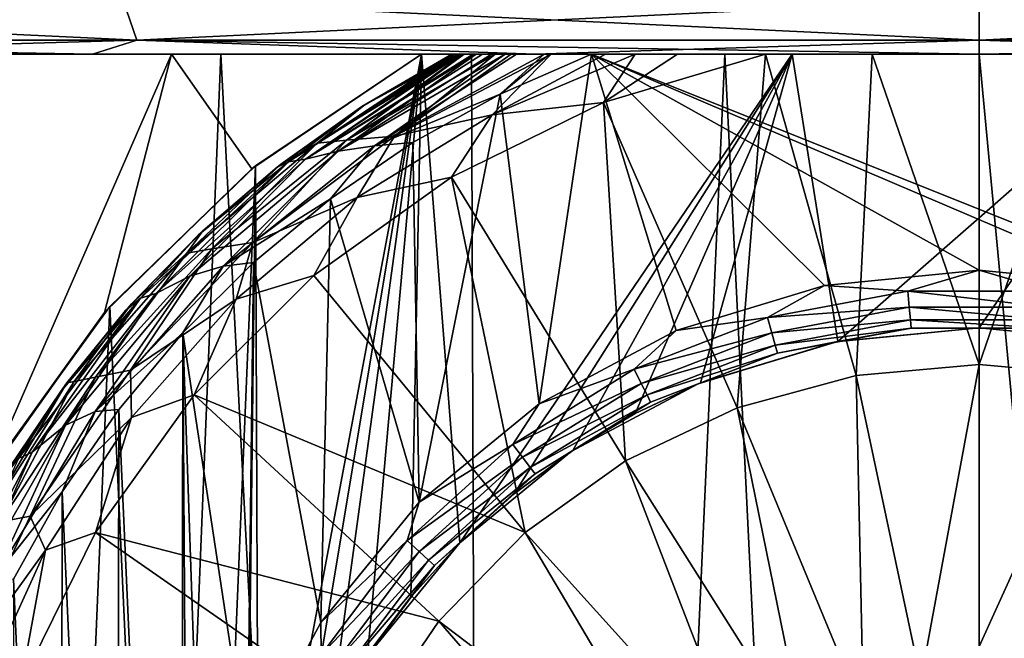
# Model space of a CAD drawing. Header units: metres. Extents: x -147 to 182, y -23 to 81.
# Tile 159 of 212: x 73.17 to 76.59, y 68.07 to 70.22. Entities that reach past the tile are written whole.
import ezdxf

# ---------------------------------------------------------------- set-up
doc = ezdxf.new("R2010")
doc.units = ezdxf.units.M
doc.layers.add('solid_ORA153_SW0001', color=7, linetype='CONTINUOUS')

msp = doc.modelspace()

# ---------------------------------------------------------------- linework, layer by layer
at = {"layer": 'solid_ORA153_SW0001'}
for points in [[(70.58342, 70.290489, -27.835304), (73.525414, 70.290489, -28.301271), (70.681023, 70.148033, -27.376127)], [(70.58342, 70.290489, 27.835304), (70.681023, 70.148033, 27.376127), (73.574486, 70.148033, 27.834406)], [(73.525414, 70.290489, 28.301271), (70.58342, 70.290489, 27.835304), (73.574486, 70.148033, 27.834406)], [(73.525414, 70.290489, -28.301271), (73.574486, 70.148033, -27.834406), (70.681023, 70.148033, -27.376127)], [(73.525414, 70.290489, -28.301271), (76.5, 70.290489, -28.457163), (73.574486, 70.148033, -27.834406)], [(73.525414, 70.290489, 28.301271), (73.574486, 70.148033, 27.834406), (76.5, 70.148033, 27.987726)], [(76.5, 70.290489, 28.457163), (73.525414, 70.290489, 28.301271), (76.5, 70.148033, 27.987726)], [(76.5, 70.290489, -28.457163), (76.5, 70.148033, -27.987726), (73.574486, 70.148033, -27.834406)], [(79.474586, 70.290489, -28.301271), (79.425514, 70.148033, -27.834406), (76.5, 70.148033, -27.987726)], [(76.5, 70.290489, -28.457163), (79.474586, 70.290489, -28.301271), (76.5, 70.148033, -27.987726)], [(76.5, 70.290489, 28.457163), (76.5, 70.148033, 27.987726), (79.425514, 70.148033, 27.834406)], [(79.474586, 70.290489, 28.301271), (76.5, 70.290489, 28.457163), (79.425514, 70.148033, 27.834406)], [(70.681023, 70.148033, -27.376127), (73.574486, 70.148033, -27.834406), (71.892181, 70.099998, -27.111214)], [(70.681023, 70.148033, 27.376127), (71.892204, 70.099998, 27.111217), (73.42009, 70.099998, 27.326986)], [(73.574486, 70.148033, 27.834406), (70.681023, 70.148033, 27.376127), (73.42009, 70.099998, 27.326986)], [(73.574486, 70.148033, -27.834406), (73.420067, 70.099998, -27.326982), (71.892181, 70.099998, -27.111214)], [(73.574486, 70.148033, -27.834406), (74.95755, 70.099998, -27.456709), (73.420067, 70.099998, -27.326982)], [(73.574486, 70.148033, 27.834406), (73.42009, 70.099998, 27.326986), (74.957581, 70.099998, 27.456709)], [(73.574486, 70.148033, -27.834406), (76.5, 70.148033, -27.987726), (74.95755, 70.099998, -27.456709)], [(73.574486, 70.148033, 27.834406), (74.957581, 70.099998, 27.456709), (76.500015, 70.099998, 27.499998)], [(76.5, 70.148033, 27.987726), (73.574486, 70.148033, 27.834406), (76.500015, 70.099998, 27.499998)], [(76.5, 70.148033, -27.987726), (76.499985, 70.099998, -27.499998), (74.95755, 70.099998, -27.456709)], [(79.425514, 70.148033, -27.834406), (78.042419, 70.099998, -27.456709), (76.499985, 70.099998, -27.499998)], [(76.5, 70.148033, -27.987726), (79.425514, 70.148033, -27.834406), (76.499985, 70.099998, -27.499998)], [(76.5, 70.148033, 27.987726), (76.500015, 70.099998, 27.499998), (78.04245, 70.099998, 27.456709)], [(79.425514, 70.148033, 27.834406), (76.5, 70.148033, 27.987726), (78.04245, 70.099998, 27.456709)], [(75.616676, 70.099998, 12.969954), (52.42701, 70.099998, 13.294406), (51.719208, 70.099998, 11.923185)], [(74.737373, 70.099998, 12.879951), (75.616676, 70.099998, 12.969954), (51.719208, 70.099998, 11.923185)], [(73.86631, 70.099998, 12.730424), (74.737373, 70.099998, 12.879951), (51.719208, 70.099998, 11.923185)], [(73.007347, 70.099998, 12.522035), (73.86631, 70.099998, 12.730424), (51.719208, 70.099998, 11.923185)], [(52.426998, 70.099998, -13.294382), (53.210632, 70.099998, -14.623789), (100.57299, 70.099998, -13.294406)], [(78.436493, 70.099998, -12.85496), (52.426998, 70.099998, -13.294382), (100.57299, 70.099998, -13.294406)], [(74.563507, 70.099998, -12.85496), (52.426998, 70.099998, -13.294382), (78.436493, 70.099998, -12.85496)], [(73.694511, 70.099998, -12.693667), (72.838432, 70.099998, -12.473688), (52.426998, 70.099998, -13.294382)], [(74.563507, 70.099998, -12.85496), (73.694511, 70.099998, -12.693667), (52.426998, 70.099998, -13.294382)], [(99.789368, 70.099998, 14.623789), (53.210648, 70.099998, 14.623813), (52.42701, 70.099998, 13.294406)], [(100.572998, 70.099998, 13.294382), (99.789368, 70.099998, 14.623789), (52.42701, 70.099998, 13.294406)], [(76.5, 70.099998, 13), (100.572998, 70.099998, 13.294382), (52.42701, 70.099998, 13.294406)], [(75.616676, 70.099998, 12.969954), (76.5, 70.099998, 13), (52.42701, 70.099998, 13.294406)], [(53.210632, 70.099998, -14.623789), (99.789352, 70.099998, -14.623813), (100.57299, 70.099998, -13.294406)], [(53.210632, 70.099998, -14.623789), (54.067528, 70.099998, -15.907048), (99.789352, 70.099998, -14.623813)], [(98.932472, 70.099998, 15.907048), (54.067543, 70.099998, 15.90707), (53.210648, 70.099998, 14.623813)], [(99.789368, 70.099998, 14.623789), (98.932472, 70.099998, 15.907048), (53.210648, 70.099998, 14.623813)], [(54.067528, 70.099998, -15.907048), (98.932457, 70.099998, -15.90707), (99.789352, 70.099998, -14.623813)], [(54.067528, 70.099998, -15.907048), (54.994949, 70.099998, -17.140093), (98.932457, 70.099998, -15.90707)], [(98.005051, 70.099998, 17.140093), (54.994965, 70.099998, 17.140114), (54.067543, 70.099998, 15.90707)], [(98.932472, 70.099998, 15.907048), (98.005051, 70.099998, 17.140093), (54.067543, 70.099998, 15.90707)], [(54.994949, 70.099998, -17.140093), (98.005035, 70.099998, -17.140114), (98.932457, 70.099998, -15.90707)], [(54.994949, 70.099998, -17.140093), (55.990131, 70.099998, -18.319256), (98.005035, 70.099998, -17.140114)], [(97.009872, 70.099998, 18.319256), (55.990147, 70.099998, 18.319275), (54.994965, 70.099998, 17.140114)], [(98.005051, 70.099998, 17.140093), (97.009872, 70.099998, 18.319256), (54.994965, 70.099998, 17.140114)], [(55.990131, 70.099998, -18.319256), (97.00985, 70.099998, -18.319275), (98.005035, 70.099998, -17.140114)], [(55.990131, 70.099998, -18.319256), (57.049942, 70.099998, -19.440811), (97.00985, 70.099998, -18.319275)], [(95.950058, 70.099998, 19.440811), (57.049961, 70.099998, 19.44083), (55.990147, 70.099998, 18.319275)], [(97.009872, 70.099998, 18.319256), (95.950058, 70.099998, 19.440811), (55.990147, 70.099998, 18.319275)], [(57.049942, 70.099998, -19.440811), (95.950043, 70.099998, -19.44083), (97.00985, 70.099998, -18.319275)], [(57.049942, 70.099998, -19.440811), (58.170918, 70.099998, -20.501089), (95.950043, 70.099998, -19.44083)], [(94.829086, 70.099998, 20.501089), (58.170937, 70.099998, 20.501106), (57.049961, 70.099998, 19.44083)], [(95.950058, 70.099998, 19.440811), (94.829086, 70.099998, 20.501089), (57.049961, 70.099998, 19.44083)], [(58.170918, 70.099998, -20.501089), (94.829063, 70.099998, -20.501106), (95.950043, 70.099998, -19.44083)], [(58.170918, 70.099998, -20.501089), (59.349632, 70.099998, -21.496855), (94.829063, 70.099998, -20.501106)], [(93.650368, 70.099998, 21.496855), (59.349651, 70.099998, 21.496872), (58.170937, 70.099998, 20.501106)], [(94.829086, 70.099998, 20.501089), (93.650368, 70.099998, 21.496855), (58.170937, 70.099998, 20.501106)], [(59.349632, 70.099998, -21.496855), (93.650345, 70.099998, -21.496872), (94.829063, 70.099998, -20.501106)], [(59.349632, 70.099998, -21.496855), (60.582363, 70.099998, -22.424957), (93.650345, 70.099998, -21.496872)], [(92.417641, 70.099998, 22.424957), (60.582382, 70.099998, 22.424973), (59.349651, 70.099998, 21.496872)], [(93.650368, 70.099998, 21.496855), (92.417641, 70.099998, 22.424957), (59.349651, 70.099998, 21.496872)], [(60.582363, 70.099998, -22.424957), (92.417618, 70.099998, -22.424973), (93.650345, 70.099998, -21.496872)], [(60.582363, 70.099998, -22.424957), (61.865124, 70.099998, -23.282406), (92.417618, 70.099998, -22.424973)], [(91.134872, 70.099998, 23.282406), (61.865147, 70.099998, 23.282419), (60.582382, 70.099998, 22.424973)], [(92.417641, 70.099998, 22.424957), (91.134872, 70.099998, 23.282406), (60.582382, 70.099998, 22.424973)], [(61.865124, 70.099998, -23.282406), (91.13485, 70.099998, -23.282419), (92.417618, 70.099998, -22.424973)], [(61.865124, 70.099998, -23.282406), (63.194031, 70.099998, -24.066595), (91.13485, 70.099998, -23.282419)], [(89.805969, 70.099998, 24.066595), (63.194054, 70.099998, 24.066608), (61.865147, 70.099998, 23.282419)], [(91.134872, 70.099998, 23.282406), (89.805969, 70.099998, 24.066595), (61.865147, 70.099998, 23.282419)], [(63.194031, 70.099998, -24.066595), (89.805946, 70.099998, -24.066608), (91.13485, 70.099998, -23.282419)], [(63.194031, 70.099998, -24.066595), (64.564842, 70.099998, -24.775028), (89.805946, 70.099998, -24.066608)], [(88.435158, 70.099998, 24.775028), (64.564873, 70.099998, 24.77504), (63.194054, 70.099998, 24.066608)], [(89.805969, 70.099998, 24.066595), (88.435158, 70.099998, 24.775028), (63.194054, 70.099998, 24.066608)], [(64.564842, 70.099998, -24.775028), (88.435127, 70.099998, -24.77504), (89.805946, 70.099998, -24.066608)], [(64.564842, 70.099998, -24.775028), (65.973145, 70.099998, -25.405418), (88.435127, 70.099998, -24.77504)], [(87.026855, 70.099998, 25.405418), (65.973167, 70.099998, 25.40543), (64.564873, 70.099998, 24.77504)], [(88.435158, 70.099998, 24.775028), (87.026855, 70.099998, 25.405418), (64.564873, 70.099998, 24.77504)], [(65.973145, 70.099998, -25.405418), (87.026833, 70.099998, -25.40543), (88.435127, 70.099998, -24.77504)], [(65.973145, 70.099998, -25.405418), (67.414658, 70.099998, -25.955856), (87.026833, 70.099998, -25.40543)], [(85.585342, 70.099998, 25.955856), (67.414688, 70.099998, 25.955866), (65.973167, 70.099998, 25.40543)], [(87.026855, 70.099998, 25.405418), (85.585342, 70.099998, 25.955856), (65.973167, 70.099998, 25.40543)], [(67.414658, 70.099998, -25.955856), (85.585312, 70.099998, -25.955866), (87.026833, 70.099998, -25.40543)], [(67.414658, 70.099998, -25.955856), (68.884796, 70.099998, -26.424583), (85.585312, 70.099998, -25.955866)], [(84.115204, 70.099998, 26.424583), (68.884819, 70.099998, 26.424591), (67.414688, 70.099998, 25.955866)], [(85.585342, 70.099998, 25.955856), (84.115204, 70.099998, 26.424583), (67.414688, 70.099998, 25.955866)], [(68.884796, 70.099998, -26.424583), (84.115181, 70.099998, -26.424591), (85.585312, 70.099998, -25.955866)], [(68.884796, 70.099998, -26.424583), (70.378807, 70.099998, -26.810091), (84.115181, 70.099998, -26.424591)], [(82.621193, 70.099998, 26.810091), (70.378838, 70.099998, 26.810097), (68.884819, 70.099998, 26.424591)], [(84.115204, 70.099998, 26.424583), (82.621193, 70.099998, 26.810091), (68.884819, 70.099998, 26.424591)], [(70.378807, 70.099998, -26.810091), (82.621162, 70.099998, -26.810097), (84.115181, 70.099998, -26.424591)], [(70.378807, 70.099998, -26.810091), (71.892181, 70.099998, -27.111214), (82.621162, 70.099998, -26.810097)], [(81.107819, 70.099998, 27.111214), (71.892204, 70.099998, 27.111217), (70.378838, 70.099998, 26.810097)], [(82.621193, 70.099998, 26.810091), (81.107819, 70.099998, 27.111214), (70.378838, 70.099998, 26.810097)], [(71.892181, 70.099998, -27.111214), (81.107796, 70.099998, -27.111217), (82.621162, 70.099998, -26.810097)], [(71.892181, 70.099998, -27.111214), (73.420067, 70.099998, -27.326982), (81.107796, 70.099998, -27.111217)], [(79.579933, 70.099998, 27.326982), (73.42009, 70.099998, 27.326986), (71.892204, 70.099998, 27.111217)], [(81.107819, 70.099998, 27.111214), (79.579933, 70.099998, 27.326982), (71.892204, 70.099998, 27.111217)], [(73.048782, 68.622147, -12.533528), (72.838432, 70.099998, -12.473688), (73.694511, 70.099998, -12.693667)], [(73.007347, 70.099998, 12.522035), (73.135345, 52.099998, 12.557034), (73.86631, 70.099998, 12.730424)], [(73.462372, 69.202469, -12.64013), (73.048782, 68.622147, -12.533528), (73.694511, 70.099998, -12.693667)], [(73.86631, 70.099998, 12.730424), (73.135345, 52.099998, 12.557034), (74.803154, 52.099998, 12.888783)], [(73.420067, 70.099998, -27.326982), (79.57991, 70.099998, -27.326986), (81.107796, 70.099998, -27.111217)], [(73.420067, 70.099998, -27.326982), (74.95755, 70.099998, -27.456709), (79.57991, 70.099998, -27.326986)], [(78.04245, 70.099998, 27.456709), (74.957581, 70.099998, 27.456709), (73.42009, 70.099998, 27.326986)], [(79.579933, 70.099998, 27.326982), (78.04245, 70.099998, 27.456709), (73.42009, 70.099998, 27.326986)], [(73.974472, 69.701889, -12.752311), (73.462372, 69.202469, -12.64013), (73.694511, 70.099998, -12.693667)], [(73.974472, 69.701889, -12.752311), (73.694511, 70.099998, -12.693667), (74.563507, 70.099998, -12.85496)], [(73.86631, 70.099998, 12.730424), (74.803154, 52.099998, 12.888783), (74.737373, 70.099998, 12.879951)], [(73.986801, 69.711884, -9.206867), (73.974472, 69.701889, -12.752311), (74.563507, 70.099998, -12.85496)], [(73.986801, 69.711884, -9.206867), (74.563507, 70.099998, -9.345201), (73.997627, 67.090569, -9.209827)], [(73.986801, 69.711884, -9.206867), (74.563507, 70.099998, -12.85496), (74.563507, 70.099998, -9.345201)], [(74.563507, 70.099998, -9.345201), (74.140282, 67.566536, -9.247405), (73.997627, 67.090569, -9.209827)], [(74.689972, 70.099998, -10.838561), (74.101364, 69.726067, -10.838376), (74.159866, 69.734734, -10.782545)], [(74.356171, 69.917603, -10.9), (74.101364, 69.726067, -10.838376), (74.689972, 70.099998, -10.838561)], [(74.563507, 70.099998, -9.345201), (74.246758, 67.793892, -9.273924), (74.140282, 67.566536, -9.247405)], [(74.752571, 70.099998, -10.782679), (74.159866, 69.734734, -10.782545), (74.273903, 69.762733, -10.738234)], [(74.742416, 70.099998, -10.789215), (74.159866, 69.734734, -10.782545), (74.752571, 70.099998, -10.782679)], [(74.700089, 70.099998, -10.825709), (74.689972, 70.099998, -10.838561), (74.159866, 69.734734, -10.782545)], [(74.742416, 70.099998, -10.789215), (74.700089, 70.099998, -10.825709), (74.159866, 69.734734, -10.782545)], [(74.201317, 69.791168, -12.181459), (74.706047, 70.099998, -12.181078), (74.302666, 69.800995, -12.302423)], [(74.679108, 70.099998, -12.11988), (74.706047, 70.099998, -12.181078), (74.201317, 69.791168, -12.181459)], [(74.669014, 70.099998, -12.051724), (74.679108, 70.099998, -12.11988), (74.201317, 69.791168, -12.181459)], [(74.362587, 69.921745, -12.051724), (74.669014, 70.099998, -12.051724), (74.201317, 69.791168, -12.181459)], [(74.563507, 70.099998, -9.345201), (74.375778, 68.010735, -9.304324), (74.246758, 67.793892, -9.273924)], [(74.853348, 70.099998, -10.738523), (74.273903, 69.762733, -10.738234), (74.40023, 69.781326, -10.709788)], [(74.805962, 70.099998, -10.755636), (74.273903, 69.762733, -10.738234), (74.853348, 70.099998, -10.738523)], [(74.805962, 70.099998, -10.755636), (74.752571, 70.099998, -10.782679), (74.273903, 69.762733, -10.738234)], [(74.302666, 69.800995, -12.302423), (74.818787, 70.099998, -12.302024), (74.469101, 69.814903, -12.406178)], [(74.774513, 70.099998, -12.265043), (74.818787, 70.099998, -12.302024), (74.302666, 69.800995, -12.302423)], [(74.711769, 70.099998, -12.190469), (74.774513, 70.099998, -12.265043), (74.302666, 69.800995, -12.302423)], [(74.706047, 70.099998, -12.181078), (74.711769, 70.099998, -12.190469), (74.302666, 69.800995, -12.302423)], [(74.669014, 70.099998, -10.9), (74.362587, 69.921745, -12.051724), (74.356171, 69.917603, -10.9)], [(74.676437, 70.099998, -10.863108), (74.356171, 69.917603, -10.9), (74.689972, 70.099998, -10.838561)], [(74.676437, 70.099998, -10.863108), (74.669014, 70.099998, -10.9), (74.356171, 69.917603, -10.9)], [(74.669014, 70.099998, -10.9), (74.669014, 70.099998, -12.051724), (74.362587, 69.921745, -12.051724)], [(74.563507, 70.099998, -9.345201), (74.526299, 68.214622, -9.337413), (74.375778, 68.010735, -9.304324)], [(74.989525, 70.099998, -10.709862), (74.40023, 69.781326, -10.709788), (74.836464, 69.960823, -10.7)], [(74.892746, 70.099998, -10.727612), (74.40023, 69.781326, -10.709788), (74.989525, 70.099998, -10.709862)], [(74.892746, 70.099998, -10.727612), (74.853348, 70.099998, -10.738523), (74.40023, 69.781326, -10.709788)], [(74.469101, 69.814903, -12.406178), (75.013351, 70.099998, -12.406171), (74.808311, 69.888924, -12.485606)], [(74.874626, 70.099998, -12.339339), (75.013351, 70.099998, -12.406171), (74.469101, 69.814903, -12.406178)], [(74.818787, 70.099998, -12.302024), (74.874626, 70.099998, -12.339339), (74.469101, 69.814903, -12.406178)], [(74.563507, 70.099998, -9.345201), (74.696678, 68.402908, -9.371809), (74.526299, 68.214622, -9.337413)], [(74.563507, 70.099998, -12.85496), (77.241951, 70.099998, -12.535121), (76.871857, 70.099998, -12.550341)], [(74.563507, 70.099998, -12.85496), (77.546883, 70.099998, -12.50856), (77.241951, 70.099998, -12.535121)], [(74.563507, 70.099998, -12.85496), (76.871857, 70.099998, -12.550341), (76.5, 70.099998, -12.555441)], [(74.563507, 70.099998, -12.85496), (76.5, 70.099998, -12.555441), (76.128143, 70.099998, -12.550341)], [(74.563507, 70.099998, -12.85496), (76.128143, 70.099998, -12.550341), (75.758049, 70.099998, -12.535121)], [(74.563507, 70.099998, -12.85496), (75.758049, 70.099998, -12.535121), (75.452438, 70.099998, -12.508473)], [(75.85051, 70.099998, -9.521603), (74.696678, 68.402908, -9.371809), (74.563507, 70.099998, -9.345201)], [(74.563507, 70.099998, -12.85496), (75.452438, 70.099998, -12.508473), (75.30584, 70.099998, -12.485815)], [(74.563507, 70.099998, -12.85496), (75.30584, 70.099998, -12.485815), (75.202736, 70.099998, -12.464144)], [(74.563507, 70.099998, -12.85496), (75.202736, 70.099998, -12.464144), (75.013351, 70.099998, -12.406171)], [(74.563507, 70.099998, -12.85496), (75.013351, 70.099998, -12.406171), (74.874626, 70.099998, -12.339339)], [(74.563507, 70.099998, -12.85496), (74.874626, 70.099998, -12.339339), (74.818787, 70.099998, -12.302024)], [(74.563507, 70.099998, -12.85496), (74.818787, 70.099998, -12.302024), (74.774513, 70.099998, -12.265043)], [(74.563507, 70.099998, -12.85496), (74.774513, 70.099998, -12.265043), (74.711769, 70.099998, -12.190469)], [(74.563507, 70.099998, -12.85496), (74.711769, 70.099998, -12.190469), (74.706047, 70.099998, -12.181078)], [(74.563507, 70.099998, -12.85496), (74.706047, 70.099998, -12.181078), (74.679108, 70.099998, -12.11988)], [(74.563507, 70.099998, -12.85496), (74.679108, 70.099998, -12.11988), (74.669014, 70.099998, -12.051724)], [(74.563507, 70.099998, -12.85496), (74.669014, 70.099998, -12.051724), (74.669014, 70.099998, -10.9)], [(74.563507, 70.099998, -9.345201), (74.676437, 70.099998, -10.863108), (74.700089, 70.099998, -10.825709)], [(75.85051, 70.099998, -9.521603), (74.563507, 70.099998, -9.345201), (74.700089, 70.099998, -10.825709)], [(74.563507, 70.099998, -9.345201), (74.669014, 70.099998, -10.9), (74.676437, 70.099998, -10.863108)], [(74.563507, 70.099998, -9.345201), (74.563507, 70.099998, -12.85496), (74.669014, 70.099998, -10.9)], [(74.563507, 70.099998, -12.85496), (78.436493, 70.099998, -12.85496), (77.546883, 70.099998, -12.50856)], [(74.676437, 70.099998, -10.863108), (74.689972, 70.099998, -10.838561), (74.700089, 70.099998, -10.825709)], [(75.85051, 70.099998, -9.521603), (74.88488, 68.573296, -9.406071), (74.696678, 68.402908, -9.371809)], [(75.85051, 70.099998, -9.521603), (74.700089, 70.099998, -10.825709), (74.742416, 70.099998, -10.789215)], [(74.737373, 70.099998, 12.879951), (74.803154, 52.099998, 12.888783), (75.616676, 70.099998, 12.969954)], [(75.85051, 70.099998, -9.521603), (74.742416, 70.099998, -10.789215), (74.752571, 70.099998, -10.782679)], [(75.85051, 70.099998, -9.521603), (74.752571, 70.099998, -10.782679), (74.805962, 70.099998, -10.755636)], [(75.616676, 70.099998, 12.969954), (74.803154, 52.099998, 12.888783), (76.5, 52.099998, 13)], [(77.14949, 70.099998, -9.521603), (74.805962, 70.099998, -10.755636), (74.853348, 70.099998, -10.738523)], [(77.14949, 70.099998, -9.521603), (75.85051, 70.099998, -9.521603), (74.805962, 70.099998, -10.755636)], [(74.808311, 69.888924, -12.485606), (75.30584, 70.099998, -12.485815), (75.195282, 69.931396, -12.535121)], [(75.202736, 70.099998, -12.464144), (75.30584, 70.099998, -12.485815), (74.808311, 69.888924, -12.485606)], [(75.013351, 70.099998, -12.406171), (75.202736, 70.099998, -12.464144), (74.808311, 69.888924, -12.485606)], [(74.971924, 68.886368, -10.7), (75.153709, 70.099998, -10.7), (74.836464, 69.960823, -10.7)], [(75.007355, 70.099998, -10.707702), (74.836464, 69.960823, -10.7), (75.153709, 70.099998, -10.7)], [(75.007355, 70.099998, -10.707702), (74.989525, 70.099998, -10.709862), (74.836464, 69.960823, -10.7)], [(77.14949, 70.099998, -9.521603), (74.853348, 70.099998, -10.738523), (74.892746, 70.099998, -10.727612)], [(75.85051, 70.099998, -9.521603), (75.088615, 68.723793, -9.43879), (74.88488, 68.573296, -9.406071)], [(77.14949, 70.099998, -9.521603), (74.892746, 70.099998, -10.727612), (74.989525, 70.099998, -10.709862)], [(74.95755, 70.099998, -27.456709), (78.042419, 70.099998, -27.456709), (79.57991, 70.099998, -27.326986)], [(74.95755, 70.099998, -27.456709), (76.499985, 70.099998, -27.499998), (78.042419, 70.099998, -27.456709)], [(78.04245, 70.099998, 27.456709), (76.500015, 70.099998, 27.499998), (74.957581, 70.099998, 27.456709)], [(74.971924, 68.886368, -10.7), (75.447456, 69.140594, -10.7), (75.153709, 70.099998, -10.7)], [(77.14949, 70.099998, -9.521603), (74.989525, 70.099998, -10.709862), (75.007355, 70.099998, -10.707702)], [(77.14949, 70.099998, -9.521603), (75.007355, 70.099998, -10.707702), (75.153709, 70.099998, -10.7)], [(75.85051, 70.099998, -9.521603), (75.305298, 68.852821, -9.468657), (75.088615, 68.723793, -9.43879)], [(77.552544, 69.140602, -10.7), (77.846291, 70.099998, -10.7), (75.153709, 70.099998, -10.7)], [(78.436493, 70.099998, -9.345201), (75.153709, 70.099998, -10.7), (77.846291, 70.099998, -10.7)], [(77.036606, 69.297134, -10.7), (77.552544, 69.140602, -10.7), (75.153709, 70.099998, -10.7)], [(76.5, 69.349998, -10.7), (77.036606, 69.297134, -10.7), (75.153709, 70.099998, -10.7)], [(75.963394, 69.297134, -10.7), (76.5, 69.349998, -10.7), (75.153709, 70.099998, -10.7)], [(75.447456, 69.140594, -10.7), (75.963394, 69.297134, -10.7), (75.153709, 70.099998, -10.7)], [(78.436493, 70.099998, -9.345201), (77.14949, 70.099998, -9.521603), (75.153709, 70.099998, -10.7)], [(75.659195, 68.871902, -12.788818), (75.195282, 69.931396, -12.535121), (75.758049, 70.099998, -12.535121)], [(75.452438, 70.099998, -12.508473), (75.758049, 70.099998, -12.535121), (75.195282, 69.931396, -12.535121)], [(75.30584, 70.099998, -12.485815), (75.452438, 70.099998, -12.508473), (75.195282, 69.931396, -12.535121)], [(75.85051, 70.099998, -9.521603), (75.532494, 68.95932, -9.494562), (75.305298, 68.852821, -9.468657)], [(75.85051, 70.099998, -9.521603), (76.008621, 69.102211, -9.531072), (75.532494, 68.95932, -9.494562)], [(75.616676, 70.099998, 12.969954), (76.5, 52.099998, 13), (76.5, 70.099998, 13)], [(76.072891, 68.98455, -12.788818), (75.659195, 68.871902, -12.788818), (75.758049, 70.099998, -12.535121)], [(76.072891, 68.98455, -12.788818), (75.758049, 70.099998, -12.535121), (76.128143, 70.099998, -12.550341)], [(77.14949, 70.099998, -9.521603), (76.008621, 69.102211, -9.531072), (75.85051, 70.099998, -9.521603)], [(77.14949, 70.099998, -9.521603), (76.500015, 69.150002, -9.54373), (76.008621, 69.102211, -9.531072)], [(76.499969, 69.022499, -12.788818), (76.072891, 68.98455, -12.788818), (76.128143, 70.099998, -12.550341)], [(76.499969, 69.022499, -12.788818), (76.128143, 70.099998, -12.550341), (76.5, 70.099998, -12.555441)], [(76.499969, 69.022499, -12.788818), (76.5, 70.099998, -12.555441), (76.871857, 70.099998, -12.550341)], [(76.927055, 68.984558, -12.788818), (76.499969, 69.022499, -12.788818), (76.871857, 70.099998, -12.550341)], [(76.5, 70.099998, 13), (76.5, 52.099998, 13), (78.196846, 52.099998, 12.888783)], [(76.5, 70.099998, 13), (78.196846, 52.099998, 12.888783), (77.383324, 70.099998, 12.969954)], [(76.5, 70.099998, 13), (77.383324, 70.099998, 12.969954), (100.572998, 70.099998, 13.294382)], [(77.14949, 70.099998, -9.521603), (76.991463, 69.102196, -9.531067), (76.500015, 69.150002, -9.54373)], [(74.40023, 69.781326, -10.709788), (74.533157, 69.792809, -10.7), (74.836464, 69.960823, -10.7)], [(74.555168, 68.544258, -10.7), (74.836464, 69.960823, -10.7), (74.533157, 69.792809, -10.7)], [(74.555168, 68.544258, -10.7), (74.971924, 68.886368, -10.7), (74.836464, 69.960823, -10.7)], [(74.356171, 69.917603, -10.9), (74.07338, 69.716728, -12.051724), (74.061348, 69.707329, -10.9)], [(74.356171, 69.917603, -10.9), (74.061348, 69.707329, -10.9), (74.101364, 69.726067, -10.838376)], [(74.07338, 69.716728, -12.051724), (74.362587, 69.921745, -12.051724), (74.201317, 69.791168, -12.181459)], [(74.356171, 69.917603, -10.9), (74.362587, 69.921745, -12.051724), (74.07338, 69.716728, -12.051724)], [(75.271835, 68.688087, -12.788818), (74.667694, 69.672974, -12.535121), (75.195282, 69.931396, -12.535121)], [(74.808311, 69.888924, -12.485606), (75.195282, 69.931396, -12.535121), (74.667694, 69.672974, -12.535121)], [(75.659195, 68.871902, -12.788818), (75.271835, 68.688087, -12.788818), (75.195282, 69.931396, -12.535121)], [(74.340065, 69.602249, -12.485606), (74.808311, 69.888924, -12.485606), (74.667694, 69.672974, -12.535121)], [(74.469101, 69.814903, -12.406178), (74.808311, 69.888924, -12.485606), (74.340065, 69.602249, -12.485606)], [(73.834946, 69.423492, -12.302423), (74.302666, 69.800995, -12.302423), (73.977814, 69.445831, -12.406178)], [(74.201317, 69.791168, -12.181459), (74.302666, 69.800995, -12.302423), (73.834946, 69.423492, -12.302423)], [(73.977814, 69.445831, -12.406178), (74.469101, 69.814903, -12.406178), (74.340065, 69.602249, -12.485606)], [(74.302666, 69.800995, -12.302423), (74.469101, 69.814903, -12.406178), (73.977814, 69.445831, -12.406178)], [(73.74762, 69.409248, -12.181459), (74.201317, 69.791168, -12.181459), (73.834946, 69.423492, -12.302423)], [(74.07338, 69.716728, -12.051724), (74.201317, 69.791168, -12.181459), (73.74762, 69.409248, -12.181459)], [(74.273903, 69.762733, -10.738234), (73.75898, 69.32859, -10.738234), (73.874466, 69.363403, -10.709788)], [(74.159866, 69.734734, -10.782545), (73.75898, 69.32859, -10.738234), (74.273903, 69.762733, -10.738234)], [(74.40023, 69.781326, -10.709788), (73.874466, 69.363403, -10.709788), (74.246735, 69.597549, -10.7)], [(74.273903, 69.762733, -10.738234), (73.874466, 69.363403, -10.709788), (74.40023, 69.781326, -10.709788)], [(74.555168, 68.544258, -10.7), (74.533157, 69.792809, -10.7), (74.246735, 69.597549, -10.7)], [(74.40023, 69.781326, -10.709788), (74.246735, 69.597549, -10.7), (74.533157, 69.792809, -10.7)], [(74.159866, 69.734734, -10.782545), (73.640213, 69.269157, -10.782545), (73.75898, 69.32859, -10.738234)], [(74.101364, 69.726067, -10.838376), (73.640213, 69.269157, -10.782545), (74.159866, 69.734734, -10.782545)], [(73.480293, 69.223236, -9.053423), (73.462372, 69.202469, -12.64013), (73.974472, 69.701889, -12.752311)], [(73.986801, 69.711884, -9.206867), (73.735214, 63.709332, -9.134497), (73.480293, 69.223236, -9.053423)], [(73.986801, 69.711884, -9.206867), (73.480293, 69.223236, -9.053423), (73.974472, 69.701889, -12.752311)], [(74.101364, 69.726067, -10.838376), (73.586685, 69.252983, -10.838376), (73.640213, 69.269157, -10.782545)], [(73.787025, 69.470932, -10.9), (73.586685, 69.252983, -10.838376), (74.101364, 69.726067, -10.838376)], [(73.986801, 69.711884, -9.206867), (73.949997, 66.599998, -9.196754), (73.735214, 63.709332, -9.134497)], [(73.803719, 69.486618, -12.051724), (74.07338, 69.716728, -12.051724), (73.74762, 69.409248, -12.181459)], [(74.061348, 69.707329, -10.9), (73.787025, 69.470932, -10.9), (74.101364, 69.726067, -10.838376)], [(74.061348, 69.707329, -10.9), (73.803719, 69.486618, -12.051724), (73.787025, 69.470932, -10.9)], [(74.061348, 69.707329, -10.9), (74.07338, 69.716728, -12.051724), (73.803719, 69.486618, -12.051724)], [(73.986801, 69.711884, -9.206867), (73.997627, 67.090569, -9.209827), (73.949997, 66.599998, -9.196754)], [(74.922943, 68.438858, -12.788818), (74.189514, 69.331696, -12.535121), (74.667694, 69.672974, -12.535121)], [(74.340065, 69.602249, -12.485606), (74.667694, 69.672974, -12.535121), (74.189514, 69.331696, -12.535121)], [(75.271835, 68.688087, -12.788818), (74.922943, 68.438858, -12.788818), (74.667694, 69.672974, -12.535121)], [(73.874466, 69.363403, -10.709788), (73.979538, 69.37664, -10.7), (74.246735, 69.597549, -10.7)], [(73.919411, 69.249405, -12.485606), (74.340065, 69.602249, -12.485606), (74.189514, 69.331696, -12.535121)], [(73.977814, 69.445831, -12.406178), (74.340065, 69.602249, -12.485606), (73.919411, 69.249405, -12.485606)], [(74.213196, 68.127426, -10.7), (74.246735, 69.597549, -10.7), (73.979538, 69.37664, -10.7)], [(74.213196, 68.127426, -10.7), (74.555168, 68.544258, -10.7), (74.246735, 69.597549, -10.7)], [(73.787025, 69.470932, -10.9), (73.555771, 69.233253, -12.051724), (73.5355, 69.210411, -10.9)], [(73.787025, 69.470932, -10.9), (73.5355, 69.210411, -10.9), (73.586685, 69.252983, -10.838376)], [(73.555771, 69.233253, -12.051724), (73.803719, 69.486618, -12.051724), (73.74762, 69.409248, -12.181459)], [(73.787025, 69.470932, -10.9), (73.803719, 69.486618, -12.051724), (73.555771, 69.233253, -12.051724)], [(73.431091, 68.978325, -12.302423), (73.834946, 69.423492, -12.302423), (73.552383, 69.002441, -12.406178)], [(73.74762, 69.409248, -12.181459), (73.834946, 69.423492, -12.302423), (73.431091, 68.978325, -12.302423)], [(73.552383, 69.002441, -12.406178), (73.977814, 69.445831, -12.406178), (73.919411, 69.249405, -12.485606)], [(73.834946, 69.423492, -12.302423), (73.977814, 69.445831, -12.406178), (73.552383, 69.002441, -12.406178)], [(73.356499, 68.963455, -12.181459), (73.74762, 69.409248, -12.181459), (73.431091, 68.978325, -12.302423)], [(73.555771, 69.233253, -12.051724), (73.74762, 69.409248, -12.181459), (73.356499, 68.963455, -12.181459)], [(73.874466, 69.363403, -10.709788), (73.430206, 68.859688, -10.709788), (73.733871, 69.131996, -10.7)], [(73.75898, 69.32859, -10.738234), (73.430206, 68.859688, -10.709788), (73.874466, 69.363403, -10.709788)], [(73.959106, 67.651825, -10.7), (73.979538, 69.37664, -10.7), (73.733871, 69.131996, -10.7)], [(73.874466, 69.363403, -10.709788), (73.733871, 69.131996, -10.7), (73.979538, 69.37664, -10.7)], [(73.959106, 67.651825, -10.7), (74.213196, 68.127426, -10.7), (73.979538, 69.37664, -10.7)], [(73.75898, 69.32859, -10.738234), (73.327179, 68.811699, -10.738234), (73.430206, 68.859688, -10.709788)], [(73.640213, 69.269157, -10.782545), (73.327179, 68.811699, -10.738234), (73.75898, 69.32859, -10.738234)], [(74.922943, 68.438858, -12.788818), (73.773628, 68.916763, -12.535121), (74.189514, 69.331696, -12.535121)], [(73.919411, 69.249405, -12.485606), (74.189514, 69.331696, -12.535121), (73.773628, 68.916763, -12.535121)], [(76.251961, 69.276726, -10.690211), (76.5, 69.349998, -10.7), (75.963394, 69.297134, -10.7)], [(76.748039, 69.276726, -10.690211), (76.5, 69.349998, -10.7), (76.251961, 69.276726, -10.690211)], [(76.748039, 69.276726, -10.690211), (77.036606, 69.297134, -10.7), (76.5, 69.349998, -10.7)], [(75.764343, 69.185577, -10.690211), (75.963394, 69.297134, -10.7), (75.447456, 69.140594, -10.7)], [(76.251961, 69.276726, -10.690211), (75.963394, 69.297134, -10.7), (75.764343, 69.185577, -10.690211)], [(73.586685, 69.252983, -10.838376), (73.163712, 68.696396, -10.838376), (73.211533, 68.718666, -10.782545)], [(73.308891, 68.92794, -10.9), (73.163712, 68.696396, -10.838376), (73.586685, 69.252983, -10.838376)], [(73.640213, 69.269157, -10.782545), (73.211533, 68.718666, -10.782545), (73.327179, 68.811699, -10.738234)], [(73.586685, 69.252983, -10.838376), (73.211533, 68.718666, -10.782545), (73.640213, 69.269157, -10.782545)], [(73.5355, 69.210411, -10.9), (73.308891, 68.92794, -10.9), (73.586685, 69.252983, -10.838376)], [(73.552383, 69.002441, -12.406178), (73.919411, 69.249405, -12.485606), (73.555626, 68.838181, -12.485606)], [(73.555626, 68.838181, -12.485606), (73.919411, 69.249405, -12.485606), (73.773628, 68.916763, -12.535121)], [(76.251961, 69.276726, -10.690211), (75.764343, 69.185577, -10.690211), (76.257111, 69.221161, -10.661766)], [(76.251961, 69.276726, -10.690211), (76.257111, 69.221161, -10.661766), (76.742889, 69.221161, -10.661766)], [(76.748039, 69.276726, -10.690211), (76.251961, 69.276726, -10.690211), (76.742889, 69.221161, -10.661766)], [(73.480293, 69.223236, -9.053423), (73.271385, 64.238632, -8.981012), (73.069138, 68.656494, -8.905713)], [(73.480293, 69.223236, -9.053423), (73.069138, 68.656494, -8.905713), (73.462372, 69.202469, -12.64013)], [(73.480293, 69.223236, -9.053423), (73.735214, 63.709332, -9.134497), (73.271385, 64.238632, -8.981012)], [(73.331535, 68.958672, -12.051724), (73.555771, 69.233253, -12.051724), (73.356499, 68.963455, -12.181459)], [(73.5355, 69.210411, -10.9), (73.555771, 69.233253, -12.051724), (73.331535, 68.958672, -12.051724)], [(75.764343, 69.185577, -10.690211), (75.77961, 69.131905, -10.661766), (76.257111, 69.221161, -10.661766)], [(76.257111, 69.221161, -10.661766), (75.77961, 69.131905, -10.661766), (76.2612, 69.177086, -10.617455)], [(76.257111, 69.221161, -10.661766), (76.2612, 69.177086, -10.617455), (76.7388, 69.177086, -10.617455)], [(76.742889, 69.221161, -10.661766), (76.257111, 69.221161, -10.661766), (76.7388, 69.177086, -10.617455)], [(73.069138, 68.656494, -8.905713), (73.048782, 68.622147, -12.533528), (73.462372, 69.202469, -12.64013)], [(73.5355, 69.210411, -10.9), (73.331535, 68.958672, -12.051724), (73.308891, 68.92794, -10.9)], [(75.764343, 69.185577, -10.690211), (75.447456, 69.140594, -10.7), (75.301765, 69.006378, -10.690211)], [(75.764343, 69.185577, -10.690211), (75.301765, 69.006378, -10.690211), (75.77961, 69.131905, -10.661766)], [(75.77961, 69.131905, -10.661766), (75.791725, 69.089325, -10.617455), (76.2612, 69.177086, -10.617455)], [(76.2612, 69.177086, -10.617455), (75.791725, 69.089325, -10.617455), (76.263817, 69.148811, -10.561625)], [(75.791725, 69.089325, -10.617455), (75.7995, 69.062012, -10.561625), (76.263817, 69.148811, -10.561625)], [(76.263817, 69.148811, -10.561625), (75.7995, 69.062012, -10.561625), (76.002518, 69.101006, -10.5)], [(76.008621, 69.102211, -9.531072), (76.5, 69.150002, -10.5), (76.002518, 69.101006, -10.5)], [(76.263817, 69.148811, -10.561625), (76.002518, 69.101006, -10.5), (76.5, 69.150002, -10.5)], [(76.008621, 69.102211, -9.531072), (76.500015, 69.150002, -9.54373), (76.5, 69.150002, -10.5)], [(76.2612, 69.177086, -10.617455), (76.263817, 69.148811, -10.561625), (76.736183, 69.148811, -10.561625)], [(76.7388, 69.177086, -10.617455), (76.2612, 69.177086, -10.617455), (76.736183, 69.148811, -10.561625)], [(76.736183, 69.148811, -10.561625), (76.263817, 69.148811, -10.561625), (76.5, 69.150002, -10.5)], [(76.991463, 69.102196, -9.531067), (76.997482, 69.101006, -10.5), (76.5, 69.150002, -10.5)], [(76.736183, 69.148811, -10.561625), (76.5, 69.150002, -10.5), (76.997482, 69.101006, -10.5)], [(76.500015, 69.150002, -9.54373), (76.991463, 69.102196, -9.531067), (76.5, 69.150002, -10.5)], [(73.430206, 68.859688, -10.709788), (73.511879, 68.865753, -10.7), (73.733871, 69.131996, -10.7)], [(73.733871, 69.131996, -10.7), (73.511879, 68.865753, -10.7), (73.726875, 64.075668, -10.7)], [(73.75, 66.599998, -10.7), (73.733871, 69.131996, -10.7), (73.726875, 64.075668, -10.7)], [(73.802696, 67.135735, -10.7), (73.959106, 67.651825, -10.7), (73.733871, 69.131996, -10.7)], [(73.75, 66.599998, -10.7), (73.802696, 67.135735, -10.7), (73.733871, 69.131996, -10.7)], [(75.301765, 69.006378, -10.690211), (75.447456, 69.140594, -10.7), (74.971924, 68.886368, -10.7)], [(75.301765, 69.006378, -10.690211), (75.326645, 68.956421, -10.661766), (75.77961, 69.131905, -10.661766)], [(75.77961, 69.131905, -10.661766), (75.326645, 68.956421, -10.661766), (75.791725, 69.089325, -10.617455)], [(75.326645, 68.956421, -10.661766), (75.346375, 68.916794, -10.617455), (75.791725, 69.089325, -10.617455)], [(75.791725, 69.089325, -10.617455), (75.346375, 68.916794, -10.617455), (75.7995, 69.062012, -10.561625)], [(75.532494, 68.95932, -9.494562), (76.002518, 69.101006, -10.5), (75.524162, 68.955894, -10.5)], [(75.7995, 69.062012, -10.561625), (75.524162, 68.955894, -10.5), (76.002518, 69.101006, -10.5)], [(75.532494, 68.95932, -9.494562), (76.008621, 69.102211, -9.531072), (76.002518, 69.101006, -10.5)], [(75.346375, 68.916794, -10.617455), (75.359032, 68.89138, -10.561625), (75.7995, 69.062012, -10.561625)], [(75.7995, 69.062012, -10.561625), (75.359032, 68.89138, -10.561625), (75.524162, 68.955894, -10.5)], [(76.297707, 67.926582, -12.93554), (76.072891, 68.98455, -12.788818), (76.499969, 69.022499, -12.788818)], [(76.5, 68.043373, -12.925397), (76.297707, 67.926582, -12.93554), (76.499969, 69.022499, -12.788818)], [(76.5, 68.043373, -12.925397), (76.499969, 69.022499, -12.788818), (76.927055, 68.984558, -12.788818)], [(73.100784, 68.476158, -12.302423), (73.431091, 68.978325, -12.302423), (73.203926, 68.496323, -12.406178)], [(73.356499, 68.963455, -12.181459), (73.431091, 68.978325, -12.302423), (73.100784, 68.476158, -12.302423)], [(73.203926, 68.496323, -12.406178), (73.552383, 69.002441, -12.406178), (73.555626, 68.838181, -12.485606)], [(73.431091, 68.978325, -12.302423), (73.552383, 69.002441, -12.406178), (73.203926, 68.496323, -12.406178)], [(75.301765, 69.006378, -10.690211), (74.971924, 68.886368, -10.7), (74.879997, 68.745224, -10.690211)], [(75.301765, 69.006378, -10.690211), (74.879997, 68.745224, -10.690211), (75.326645, 68.956421, -10.661766)], [(76.098801, 67.811745, -12.941689), (75.659195, 68.871902, -12.788818), (76.072891, 68.98455, -12.788818)], [(76.297707, 67.926582, -12.93554), (76.098801, 67.811745, -12.941689), (76.072891, 68.98455, -12.788818)], [(76.702293, 67.926582, -12.93554), (76.5, 68.043373, -12.925397), (76.927055, 68.984558, -12.788818)], [(73.036865, 68.463921, -12.181459), (73.356499, 68.963455, -12.181459), (73.100784, 68.476158, -12.302423)], [(73.331535, 68.958672, -12.051724), (73.356499, 68.963455, -12.181459), (73.036865, 68.463921, -12.181459)], [(73.132828, 68.6651, -12.051724), (73.331535, 68.958672, -12.051724), (73.036865, 68.463921, -12.181459)], [(73.308891, 68.92794, -10.9), (73.331535, 68.958672, -12.051724), (73.132828, 68.6651, -12.051724)], [(74.879997, 68.745224, -10.690211), (74.913628, 68.700691, -10.661766), (75.326645, 68.956421, -10.661766)], [(75.326645, 68.956421, -10.661766), (74.913628, 68.700691, -10.661766), (75.346375, 68.916794, -10.617455)], [(75.305298, 68.852821, -9.468657), (75.524162, 68.955894, -10.5), (75.083298, 68.720245, -10.5)], [(75.359032, 68.89138, -10.561625), (75.083298, 68.720245, -10.5), (75.524162, 68.955894, -10.5)], [(75.305298, 68.852821, -9.468657), (75.532494, 68.95932, -9.494562), (75.524162, 68.955894, -10.5)], [(73.308891, 68.92794, -10.9), (73.132828, 68.6651, -12.051724), (73.1091, 68.625908, -10.9)], [(73.308891, 68.92794, -10.9), (73.1091, 68.625908, -10.9), (73.163712, 68.696396, -10.838376)], [(74.623459, 68.132027, -12.788818), (73.431252, 68.439362, -12.535121), (73.773628, 68.916763, -12.535121)], [(73.555626, 68.838181, -12.485606), (73.773628, 68.916763, -12.535121), (73.431252, 68.439362, -12.535121)], [(74.922943, 68.438858, -12.788818), (74.623459, 68.132027, -12.788818), (73.773628, 68.916763, -12.535121)], [(74.913628, 68.700691, -10.661766), (74.940308, 68.665367, -10.617455), (75.346375, 68.916794, -10.617455)], [(75.346375, 68.916794, -10.617455), (74.940308, 68.665367, -10.617455), (75.359032, 68.89138, -10.561625)], [(74.879997, 68.745224, -10.690211), (74.971924, 68.886368, -10.7), (74.555168, 68.544258, -10.7)], [(74.940308, 68.665367, -10.617455), (74.95742, 68.642708, -10.561625), (75.359032, 68.89138, -10.561625)], [(75.359032, 68.89138, -10.561625), (74.95742, 68.642708, -10.561625), (75.083298, 68.720245, -10.5)], [(73.430206, 68.859688, -10.709788), (73.081253, 68.28582, -10.709788), (73.315399, 68.580101, -10.7)], [(73.327179, 68.811699, -10.738234), (73.081253, 68.28582, -10.709788), (73.430206, 68.859688, -10.709788)], [(73.203926, 68.496323, -12.406178), (73.555626, 68.838181, -12.485606), (73.256729, 68.37764, -12.485606)], [(73.256729, 68.37764, -12.485606), (73.555626, 68.838181, -12.485606), (73.431252, 68.439362, -12.535121)], [(73.511879, 68.865753, -10.7), (73.315399, 68.580101, -10.7), (73.505585, 64.342575, -10.7)], [(73.430206, 68.859688, -10.709788), (73.315399, 68.580101, -10.7), (73.511879, 68.865753, -10.7)], [(73.511879, 68.865753, -10.7), (73.505585, 64.342575, -10.7), (73.726875, 64.075668, -10.7)], [(75.088615, 68.723793, -9.43879), (75.305298, 68.852821, -9.468657), (75.083298, 68.720245, -10.5)], [(75.898918, 67.696342, -12.944057), (75.271835, 68.688087, -12.788818), (75.659195, 68.871902, -12.788818)], [(76.098801, 67.811745, -12.941689), (75.898918, 67.696342, -12.944057), (75.659195, 68.871902, -12.788818)], [(73.327179, 68.811699, -10.738234), (72.9916, 68.22773, -10.738234), (73.081253, 68.28582, -10.709788)], [(73.211533, 68.718666, -10.782545), (72.9916, 68.22773, -10.738234), (73.327179, 68.811699, -10.738234)], [(74.879997, 68.745224, -10.690211), (74.555168, 68.544258, -10.7), (74.513397, 68.411026, -10.690211)], [(74.879997, 68.745224, -10.690211), (74.513397, 68.411026, -10.690211), (74.913628, 68.700691, -10.661766)], [(73.211533, 68.718666, -10.782545), (72.887466, 68.100784, -10.782545), (72.9916, 68.22773, -10.738234)], [(73.163712, 68.696396, -10.838376), (72.887466, 68.100784, -10.782545), (73.211533, 68.718666, -10.782545)], [(74.88488, 68.573296, -9.406071), (75.083298, 68.720245, -10.5), (74.696884, 68.403122, -10.5)], [(74.95742, 68.642708, -10.561625), (74.696884, 68.403122, -10.5), (75.083298, 68.720245, -10.5)], [(74.88488, 68.573296, -9.406071), (75.088615, 68.723793, -9.43879), (75.083298, 68.720245, -10.5)], [(74.513397, 68.411026, -10.690211), (74.554642, 68.373428, -10.661766), (74.913628, 68.700691, -10.661766)], [(74.913628, 68.700691, -10.661766), (74.554642, 68.373428, -10.661766), (74.940308, 68.665367, -10.617455)], [(75.698776, 67.580788, -12.9426), (74.922943, 68.438858, -12.788818), (75.271835, 68.688087, -12.788818)], [(75.898918, 67.696342, -12.944057), (75.698776, 67.580788, -12.9426), (75.271835, 68.688087, -12.788818)], [(73.069138, 68.656494, -8.905713), (73.271385, 64.238632, -8.981012), (72.911842, 64.832199, -8.843528)], [(74.554642, 68.373428, -10.661766), (74.587357, 68.343605, -10.617455), (74.940308, 68.665367, -10.617455)], [(74.940308, 68.665367, -10.617455), (74.587357, 68.343605, -10.617455), (74.95742, 68.642708, -10.561625)], [(74.587357, 68.343605, -10.617455), (74.608337, 68.324478, -10.561625), (74.95742, 68.642708, -10.561625)], [(74.95742, 68.642708, -10.561625), (74.608337, 68.324478, -10.561625), (74.696884, 68.403122, -10.5)], [(73.081253, 68.28582, -10.709788), (73.146141, 68.277542, -10.7), (73.315399, 68.580101, -10.7)], [(73.315399, 68.580101, -10.7), (73.146141, 68.277542, -10.7), (73.309914, 64.628738, -10.7)], [(73.315399, 68.580101, -10.7), (73.309914, 64.628738, -10.7), (73.505585, 64.342575, -10.7)], [(74.696678, 68.402908, -9.371809), (74.88488, 68.573296, -9.406071), (74.696884, 68.403122, -10.5)], [(74.513397, 68.411026, -10.690211), (74.555168, 68.544258, -10.7), (74.213196, 68.127426, -10.7)], [(72.941528, 67.940689, -12.406178), (73.203926, 68.496323, -12.406178), (73.256729, 68.37764, -12.485606)], [(73.100784, 68.476158, -12.302423), (73.203926, 68.496323, -12.406178), (72.941528, 67.940689, -12.406178)], [(74.382759, 67.777199, -12.788818), (73.171616, 67.912376, -12.535121), (73.431252, 68.439362, -12.535121)], [(73.256729, 68.37764, -12.485606), (73.431252, 68.439362, -12.535121), (73.171616, 67.912376, -12.535121)], [(74.623459, 68.132027, -12.788818), (74.382759, 67.777199, -12.788818), (73.431252, 68.439362, -12.535121)], [(75.499802, 67.465912, -12.937353), (74.623459, 68.132027, -12.788818), (74.922943, 68.438858, -12.788818)], [(75.698776, 67.580788, -12.9426), (75.499802, 67.465912, -12.937353), (74.922943, 68.438858, -12.788818)], [(74.513397, 68.411026, -10.690211), (74.213196, 68.127426, -10.7), (74.214447, 68.015152, -10.690211)], [(74.513397, 68.411026, -10.690211), (74.214447, 68.015152, -10.690211), (74.554642, 68.373428, -10.661766)], [(74.696678, 68.402908, -9.371809), (74.696884, 68.403122, -10.5), (74.379753, 68.016708, -10.5)], [(74.608337, 68.324478, -10.561625), (74.379753, 68.016708, -10.5), (74.696884, 68.403122, -10.5)], [(74.526299, 68.214622, -9.337413), (74.696678, 68.402908, -9.371809), (74.379753, 68.016708, -10.5)], [(72.941528, 67.940689, -12.406178), (73.256729, 68.37764, -12.485606), (73.029305, 67.877914, -12.485606)], [(73.029305, 67.877914, -12.485606), (73.256729, 68.37764, -12.485606), (73.171616, 67.912376, -12.535121)], [(74.214447, 68.015152, -10.690211), (74.261894, 67.985779, -10.661766), (74.554642, 68.373428, -10.661766)], [(74.554642, 68.373428, -10.661766), (74.261894, 67.985779, -10.661766), (74.587357, 68.343605, -10.617455)], [(74.261894, 67.985779, -10.661766), (74.29953, 67.962471, -10.617455), (74.587357, 68.343605, -10.617455)], [(74.587357, 68.343605, -10.617455), (74.29953, 67.962471, -10.617455), (74.608337, 68.324478, -10.561625)], [(74.29953, 67.962471, -10.617455), (74.323669, 67.947525, -10.561625), (74.608337, 68.324478, -10.561625)], [(74.608337, 68.324478, -10.561625), (74.323669, 67.947525, -10.561625), (74.379753, 68.016708, -10.5)], [(73.146141, 68.277542, -10.7), (73.14151, 64.931763, -10.7), (73.309914, 64.628738, -10.7)], [(74.375778, 68.010735, -9.304324), (74.526299, 68.214622, -9.337413), (74.379753, 68.016708, -10.5)], [(74.214447, 68.015152, -10.690211), (74.213196, 68.127426, -10.7), (73.959106, 67.651825, -10.7)], [(75.299042, 67.349998, -12.928216), (74.382759, 67.777199, -12.788818), (74.623459, 68.132027, -12.788818)], [(75.499802, 67.465912, -12.937353), (75.299042, 67.349998, -12.928216), (74.623459, 68.132027, -12.788818)]]:
    msp.add_3dface(points, dxfattribs=at)

doc.saveas('drawing.dxf')
